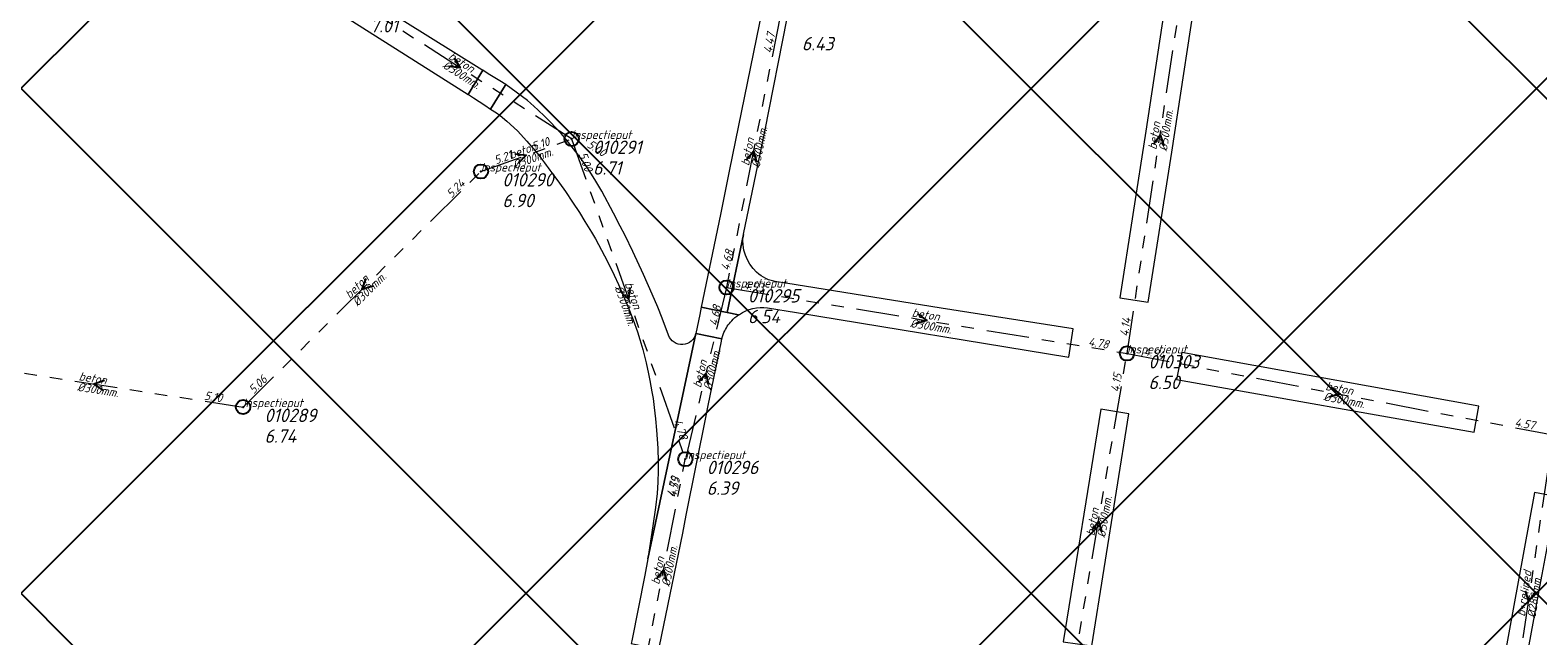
# Model space of a CAD drawing. Extents: x 148869 to 161638, y 453607 to 469810.
# Tile 173 of 256: x 153029 to 153240, y 463388 to 463473. Entities that reach past the tile are written whole.
import ezdxf

# ---------------------------------------------------------------- set-up
doc = ezdxf.new("R2010")
doc.units = 0
doc.header["$PDMODE"] = 32
doc.header["$PDSIZE"] = 2
doc.linetypes.add('RI-GWA', pattern=[18.45, 6, -1.8, 1.75, -1.8, 1.75, -1.8, 1.75, -1.8])
doc.layers.get('0').update_dxf_attribs({"linetype": 'CONTINUOUS'})
doc.layers.get('DEFPOINTS').update_dxf_attribs({"linetype": 'CONTINUOUS'})
doc.layers.add('2023 hatch', color=90, linetype='CONTINUOUS')
for name, color, linetype, lineweight in [('B-OI-RI-GWA-MATERIAAL-T18', 10, 'CONTINUOUS', 18), ('B-OI-RI-GWA-PUTDEKSELHOOGTE-T25', 10, 'CONTINUOUS', 25), ('B-OI-RI-GWA_BOB-T18', 10, 'CONTINUOUS', 18), ('B-OI-RI-GWA_DIAMETER-T18', 10, 'CONTINUOUS', 18), ('B-OI-RI-GWA_PUTNUMMER-T18', 10, 'CONTINUOUS', 18), ('B-OI-RI-GWA_RIOOLPUT-S', 10, 'CONTINUOUS', 25), ('B-OI-RI-GWA_TRANSPORTLEIDING-G', 10, 'RI-GWA', 18), ('B-OI-RI-STROOMRICHTING-S', 252, 'CONTINUOUS', 25), ('B-RO-VH-VERHARDING_STRAATBAKSTEEN-GV', 251, 'CONTINUOUS', 18)]:
    doc.layers.add(name, color=color, linetype=linetype, lineweight=lineweight)
doc.styles.add('NLCS-ISO-M500-T18_CURSIEF', font='NLCS-ISO.ttf', dxfattribs={"oblique": 15, "height": 0.9})
doc.styles.add('NLCS-ISO-M750-T25_CURSIEF', font='NLCS-ISO.ttf', dxfattribs={"oblique": 15, "height": 1.875})

# ---------------------------------------------------------------- blocks, each defined once
blk = doc.blocks.new('ACMAP_ANN_TEMPLATE_gwa-diam')
at = {"color": 0, "linetype": 'ByBlock', "style": 'NLCS-ISO-M500-T18_CURSIEF', "oblique": 15}
blk.add_attdef('gwa-diam', (-2.2, -1.3), '', height=1.2, dxfattribs=at)
blk = doc.blocks.new('ACMAP_ANN_TEMPLATE_gwa-materiaal')
at = {"color": 0, "linetype": 'ByBlock', "style": 'NLCS-ISO-M500-T18_CURSIEF', "oblique": 15}
blk.add_attdef('gwa-mat', (-2.2, 0.2), '', height=1.2, dxfattribs=at)
blk = doc.blocks.new('ACMAP_ANN_TEMPLATE_gwa-nap-l')
at = {"color": 0, "linetype": 'ByBlock', "style": 'NLCS-ISO-M500-T18_CURSIEF', "oblique": 15}
blk.add_attdef('gwa-nap-l', (2.3, 0.2), '', height=1.2, dxfattribs=at)
blk = doc.blocks.new('ACMAP_ANN_TEMPLATE_gwa-nap-r')
at = {"color": 0, "linetype": 'ByBlock', "style": 'NLCS-ISO-M500-T18_CURSIEF', "oblique": 15}
blk.add_attdef('gwa-nap-r', (-5.6, 0.2), '', height=1.2, dxfattribs=at)
blk = doc.blocks.new('ACMAP_ANN_TEMPLATE_gwa-puth')
at = {"color": 0, "linetype": 'ByBlock', "style": 'NLCS-ISO-M750-T25_CURSIEF', "oblique": 15}
blk.add_attdef('gwa-puth', (3, -5), '', height=1.88, dxfattribs=at)
blk = doc.blocks.new('ACMAP_ANN_TEMPLATE_gwa-putnr')
at = {"color": 0, "linetype": 'ByBlock', "style": 'NLCS-ISO-M750-T25_CURSIEF', "oblique": 15}
blk.add_attdef('gwa-putnr', (3, -2.1), '', height=1.88, dxfattribs=at)
blk = doc.blocks.new('ACMAP_ANN_TEMPLATE_type knoop')
at = {"layer": 'DEFPOINTS', "style": 'NLCS-ISO-M500-T18_CURSIEF', "oblique": 15}
blk.add_attdef('type_knoop', (0, 0), '', height=1.2, dxfattribs=at)

msp = doc.modelspace()

# ---------------------------------------------------------------- hatches: boundary and pattern name
at = {"layer": '2023 hatch'}
h = msp.add_hatch(dxfattribs=at)
h.set_pattern_fill('L45L135', color=256, scale=49.98)
h.set_pattern_definition([(45, (0, 0), (-35.341197, 35.341197), []), (135, (0, 0), (-35.341197, -35.341197), [])])
h.paths.add_polyline_path([(155033.65, 463387.49), (154736.21, 463174.82), (154703.82, 463157.03), (154669.13, 463116.73), (154497.36, 463128.81), (154485.96, 463103.35), (154403, 462810.28), (154029.41, 462913.19), (153921.91, 462926.36), (153533.06, 462959.92), (153521.58, 463046.87), (153065.73, 463131.59), (152840.09, 463157.69), (152602.55, 463321.62), (152457.44, 463373.38), (152283.77, 463566.95), (152230.15, 463641.33), (152156.25, 463699.58), (152012.16, 463887.19), (152009.38, 463939.89), (151991.35, 464191.03), (152103.19, 464343.83), (152153.39, 464455.21), (152151.03, 464561.94), (152249.45, 464811.76), (152130.92, 465032.5), (152332.42, 465169.93), (152738.18, 465252.75), (152947.54, 465152.17), (153150.32, 465023.39), (153302.02, 464886.05), (153728.6, 464650.43), (153874.6, 464567.83), (153954.88, 464501.43), (153988.94, 464472.57), (154027.82, 464422.75), (154193.47, 464138.07), (154280.01, 463968.67), (154339.28, 463993.19), (154494.94, 463873.13), (154622.49, 463821.49), (154755.92, 463721.99), (154868.72, 463597.28)])

# ---------------------------------------------------------------- linework, layer by layer
at = {"layer": 'B-OI-RI-GWA_RIOOLPUT-S', "color": 251}
for p in [(153104.48, 463457.42), (153091.79, 463452.86), (153126.15, 463436.62), (153182.2, 463427.39), (153058.51, 463419.88), (153120.39, 463412.59)]:
    msp.add_point(p, dxfattribs=at)
at = {"layer": 'B-OI-RI-GWA_TRANSPORTLEIDING-G', "color": 251}
for p, q in [((153182.2, 463427.39), (153191.47, 463488.62)), ((153104.48, 463457.42), (153073.28, 463477.34)), ((153133.69, 463474.82), (153126.15, 463436.62)), ((153091.79, 463452.86), (153104.48, 463457.42)), ((153104.48, 463457.42), (153120.39, 463412.59)), ((153058.51, 463419.88), (153091.79, 463452.86)), ((153126.15, 463436.62), (153120.39, 463412.59)), ((153126.15, 463436.62), (153182.2, 463427.39)), ((153016.72, 463426.35), (153058.51, 463419.88)), ((153174.22, 463380.46), (153182.2, 463427.39)), ((153182.2, 463427.39), (153241.84, 463415.98)), ((153234.95, 463369.31), (153241.84, 463415.98)), ((153114.3, 463381.6), (153120.39, 463412.59))]:
    msp.add_line(p, q, dxfattribs=at)
at = {"layer": 'B-OI-RI-STROOMRICHTING-S', "color": 251}
for points in [[(153088.05, 463468.76), (153088.88, 463467.38), (153087.27, 463467.55)], [(153185.9, 463456.69), (153186.83, 463458.01), (153187.33, 463456.47)], [(153096.54, 463455.33), (153098.14, 463455.14), (153097.02, 463453.98)], [(153128.92, 463454.45), (153129.92, 463455.72), (153130.35, 463454.17)], [(153075.67, 463437.9), (153075.14, 463436.37), (153076.67, 463436.87)], [(153112.62, 463436.6), (153112.42, 463435.01), (153111.27, 463436.12)], [(153152.86, 463432.95), (153154.17, 463432.01), (153152.64, 463431.53)], [(153122.23, 463423.37), (153123.27, 463424.6), (153123.62, 463423.04)], [(153039.14, 463423.61), (153037.61, 463423.11), (153038.92, 463422.18)], [(153210.73, 463422.66), (153212.02, 463421.68), (153210.46, 463421.25)], [(153177.26, 463402.63), (153178.2, 463403.93), (153178.67, 463402.38)], [(153116.36, 463395.82), (153117.35, 463397.09), (153117.77, 463395.54)], [(153237.89, 463394.17), (153238.39, 463392.65), (153239.32, 463393.96)]]:
    msp.add_lwpolyline(points, dxfattribs=at)
at = {"layer": 'B-RO-VH-VERHARDING_STRAATBAKSTEEN-GV', "flags": 128}
for points in [[(153194.24, 463484.13), (153195.66, 463494.95), (153196.38, 463500), (153196.48, 463500.63), (153196.14, 463500.68), (153196.17, 463500.83), (153193.04, 463501.37), (153191.02, 463489.36), (153189.55, 463489.6), (153184.83, 463458.51), (153181.21, 463435.19), (153185.16, 463434.57), (153188.45, 463455.59), (153192.32, 463481)], [(153095.34, 463465), (153095.27, 463465.04), (153095.2, 463464.91), (153093.14, 463461.61), (153093.95, 463461.08), (153094.47, 463460.68), (153095.41, 463459.9), (153096.89, 463458.56), (153098.23, 463457.09), (153099.08, 463456.1), (153099.62, 463455.47)], [(153118.03, 463429.94), (153117.17, 463432.33), (153116.55, 463433.85), (153115.77, 463435.7), (153114.55, 463438.45), (153113.06, 463441.64), (153111.96, 463443.89), (153111.28, 463445.23), (153110.36, 463447.01), (153108.69, 463450.11), (153107.72, 463451.76), (153106.68, 463453.38), (153105.58, 463454.96), (153104.75, 463456.05), (153104.24, 463456.7), (153103.72, 463457.33), (153103, 463458.16), (153102.27, 463458.98), (153101.52, 463459.78), (153100.74, 463460.56), (153099.75, 463461.51), (153098.73, 463462.43), (153098.32, 463462.79), (153095.34, 463465)], [(153101.7, 463452.67), (153102.77, 463451.23), (153103.61, 463450.07), (153104.61, 463448.59), (153105.59, 463447.1), (153106.35, 463445.88), (153107.27, 463444.35), (153107.8, 463443.42), (153108.66, 463441.85), (153109.49, 463440.27), (153110.44, 463438.34), (153111.04, 463437.04), (153111.76, 463435.41), (153112.31, 463434.09), (153113.09, 463432.09), (153113.7, 463430.41), (153114.04, 463429.32), (153114.43, 463427.93), (153114.9, 463426.08), (153115.25, 463424.52), (153115.43, 463423.59), (153115.72, 463422.03), (153115.87, 463421.08), (153116.05, 463419.82), (153116.23, 463418.24), (153116.38, 463416.66), (153116.47, 463415.39), (153116.53, 463414.12), (153116.58, 463412.21), (153116.58, 463410.94), (153116.54, 463409.35), (153116.45, 463407.76), (153116.21, 463405.83), (153115.85, 463403.25), (153115.15, 463398.63), (153121.88, 463430.2)], [(153128.52, 463444.02), (153126.23, 463433.12), (153127.85, 463432.78), (153127.95, 463432.86)], [(153131.88, 463433.77), (153135.94, 463433.11), (153174.05, 463426.89), (153174.67, 463430.83), (153156.2, 463433.73), (153134.46, 463437.22), (153133.19, 463437.42)], [(153127.85, 463432.78), (153126.23, 463433.12), (153122.63, 463433.88), (153122.42, 463432.86), (153122.06, 463431.08), (153121.88, 463430.2), (153125.51, 463429.43), (153125.58, 463429.76), (153125.8, 463430.32)]]:
    msp.add_lwpolyline(points, dxfattribs=at)
for points in [[(153057.16, 463488.79), (153054.97, 463485.44), (153073.85, 463473.84), (153090.01, 463463.66), (153092.04, 463467.03), (153091.91, 463467.11), (153073.58, 463478.59)], [(153128.52, 463444.02), (153128.52, 463444.07), (153128.53, 463444.08), (153131.52, 463458.47), (153134.62, 463474.33), (153134.73, 463474.95), (153131.21, 463475.71), (153126.54, 463452.93), (153125.29, 463446.84), (153122.63, 463433.88), (153126.23, 463433.12)], [(153093.14, 463461.61), (153095.2, 463464.91), (153095.27, 463465.04), (153094.43, 463465.56), (153092.82, 463466.55), (153092.04, 463467.03), (153090.01, 463463.66), (153090.05, 463463.63), (153090.74, 463463.18), (153092.32, 463462.16)], [(153116.79, 463386.42), (153120.03, 463402.22), (153120.53, 463404.73), (153123.3, 463418.65), (153123.6, 463420.12), (153125.44, 463429.11), (153125.51, 463429.43), (153121.88, 463430.2), (153115.15, 463398.63), (153114.71, 463396.33), (153112.9, 463387.16), (153112.81, 463386.77), (153116.69, 463385.98)], [(153231.44, 463420.02), (153192.18, 463427.08), (153189.88, 463427.53), (153189.13, 463423.72), (153230.79, 463416.38)], [(153178.55, 463419.59), (153173.27, 463387.02), (153177.28, 463386.45), (153182.45, 463418.95)], [(153228.96, 463336.11), (153233.15, 463357.82), (153233.89, 463361.71), (153239.86, 463394.22), (153241, 463400.16), (153242.29, 463407.2), (153242.31, 463407.32), (153242.18, 463407.34), (153239.2, 463407.91), (153234.03, 463379.6), (153226.07, 463336.5), (153226.05, 463336.37), (153228.9, 463335.8), (153228.93, 463335.96)]]:
    msp.add_lwpolyline(points, close=True, dxfattribs=at)
at = {"layer": 'B-RO-VH-VERHARDING_STRAATBAKSTEEN-GV'}
for points in [[(153099.62, 463455.47, -0.015343), (153101.7, 463452.67)], [(153130.37, 463438.77, -0.247329), (153128.52, 463444.02)], [(153133.19, 463437.42, -0.162018), (153130.37, 463438.77)], [(153126.88, 463431.96, -0.059801), (153127.85, 463432.78)], [(153127.95, 463432.86, -0.176814), (153131.88, 463433.77)], [(153121.88, 463430.2, -0.747521), (153118.03, 463429.94)], [(153125.8, 463430.32, -0.086528), (153126.88, 463431.96)]]:
    msp.add_lwpolyline(points, format="xyb", dxfattribs=at)

# ---------------------------------------------------------------- block references
at = {"layer": 'B-OI-RI-GWA-MATERIAAL-T18', "color": 251}
for p, rotation, values in [((153088.88, 463467.38), 327.4433342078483, {'gwa-mat': 'beton'}), ((153186.83, 463458.01), 81.39100463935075, {'gwa-mat': 'beton'}), ((153129.92, 463455.72), 78.83436000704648, {'gwa-mat': 'beton'}), ((153098.14, 463455.14), 19.7652943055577, {'gwa-mat': 'beton'}), ((153075.15, 463436.37), 44.74058834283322, {'gwa-mat': 'beton'}), ((153112.43, 463435.01), 289.5395842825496, {'gwa-mat': 'beton'}), ((153154.17, 463432.01), 350.6487770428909, {'gwa-mat': 'beton'}), ((153123.27, 463424.6), 76.5205001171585, {'gwa-mat': 'beton'}), ((153037.61, 463423.11), 351.199241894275, {'gwa-mat': 'beton'}), ((153212.02, 463421.68), 349.1693563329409, {'gwa-mat': 'beton'}), ((153178.21, 463403.92), 80.34970018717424, {'gwa-mat': 'beton'}), ((153117.35, 463397.09), 78.88219125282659, {'gwa-mat': 'beton'}), ((153238.39, 463392.65), 81.60195363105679, {'gwa-mat': 'b+relined'})]:
    msp.add_blockref('ACMAP_ANN_TEMPLATE_gwa-materiaal', p, dxfattribs=dict(at, rotation=rotation)).add_auto_attribs(values)
at = {"layer": 'B-OI-RI-GWA-PUTDEKSELHOOGTE-T25', "color": 251}
for p, values in [((153073.28, 463477.34), {'gwa-puth': '7.01'}), ((153133.69, 463474.82), {'gwa-puth': '6.43'}), ((153104.48, 463457.42), {'gwa-puth': '6.71'}), ((153091.79, 463452.86), {'gwa-puth': '6.90'}), ((153126.15, 463436.62), {'gwa-puth': '6.54'}), ((153182.2, 463427.39), {'gwa-puth': '6.50'}), ((153058.51, 463419.88), {'gwa-puth': '6.74'}), ((153120.39, 463412.59), {'gwa-puth': '6.39'})]:
    msp.add_blockref('ACMAP_ANN_TEMPLATE_gwa-puth', p, dxfattribs=at).add_auto_attribs(values)
at = {"layer": 'B-OI-RI-GWA_BOB-T18', "color": 251}
for name, p, rotation, values in [('ACMAP_ANN_TEMPLATE_gwa-nap-r', (153133.69, 463474.82), 79.54836705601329, {'gwa-nap-r': '4.47'}), ('ACMAP_ANN_TEMPLATE_gwa-nap-r', (153104.48, 463457.42), 19.7652943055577, {'gwa-nap-r': '5.10'}), ('ACMAP_ANN_TEMPLATE_gwa-nap-l', (153091.79, 463452.86), 19.7652943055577, {'gwa-nap-l': '5.21'}), ('ACMAP_ANN_TEMPLATE_gwa-nap-l', (153104.48, 463457.42), 289.5395842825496, {'gwa-nap-l': '5.00'}), ('ACMAP_ANN_TEMPLATE_gwa-nap-l', (153104.48, 463457.42), 327.4433342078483, {'gwa-nap-l': '5.00'}), ('ACMAP_ANN_TEMPLATE_gwa-nap-r', (153091.79, 463452.86), 44.74058834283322, {'gwa-nap-r': '5.24'}), ('ACMAP_ANN_TEMPLATE_gwa-nap-l', (153126.15, 463436.62), 76.5205001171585, {'gwa-nap-l': '4.68'}), ('ACMAP_ANN_TEMPLATE_gwa-nap-l', (153126.15, 463436.62), 350.6487770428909, {'gwa-nap-l': '4.93'}), ('ACMAP_ANN_TEMPLATE_gwa-nap-r', (153126.15, 463436.62), 78.83436000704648, {'gwa-nap-r': '4.68'}), ('ACMAP_ANN_TEMPLATE_gwa-nap-l', (153182.2, 463427.39), 81.39100463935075, {'gwa-nap-l': '4.14'}), ('ACMAP_ANN_TEMPLATE_gwa-nap-r', (153182.2, 463427.39), 350.6487770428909, {'gwa-nap-r': '4.78'}), ('ACMAP_ANN_TEMPLATE_gwa-nap-l', (153182.2, 463427.39), 349.1693563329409, {'gwa-nap-l': '4.94'}), ('ACMAP_ANN_TEMPLATE_gwa-nap-l', (153058.51, 463419.88), 44.74058834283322, {'gwa-nap-l': '5.06'}), ('ACMAP_ANN_TEMPLATE_gwa-nap-r', (153182.2, 463427.39), 80.34970018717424, {'gwa-nap-r': '4.15'}), ('ACMAP_ANN_TEMPLATE_gwa-nap-r', (153058.51, 463419.88), 351.199241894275, {'gwa-nap-r': '5.10'}), ('ACMAP_ANN_TEMPLATE_gwa-nap-r', (153120.39, 463412.59), 289.5395842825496, {'gwa-nap-r': '4.78'}), ('ACMAP_ANN_TEMPLATE_gwa-nap-r', (153241.84, 463415.98), 349.1693563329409, {'gwa-nap-r': '4.57'}), ('ACMAP_ANN_TEMPLATE_gwa-nap-r', (153120.39, 463412.59), 76.5205001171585, {'gwa-nap-r': '4.79'}), ('ACMAP_ANN_TEMPLATE_gwa-nap-r', (153120.39, 463412.59), 78.88219125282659, {'gwa-nap-r': '4.55'})]:
    msp.add_blockref(name, p, dxfattribs=dict(at, rotation=rotation)).add_auto_attribs(values)
at = {"layer": 'B-OI-RI-GWA_DIAMETER-T18', "color": 251}
for p, rotation, values in [((153088.88, 463467.38), 327.4433342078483, {'gwa-diam': '%%c300mm.'}), ((153186.83, 463458.01), 81.39100463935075, {'gwa-diam': '%%c500mm.'}), ((153129.92, 463455.72), 78.83436000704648, {'gwa-diam': '%%c300mm.'}), ((153098.14, 463455.14), 19.7652943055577, {'gwa-diam': '%%c300mm.'}), ((153075.15, 463436.37), 44.74058834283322, {'gwa-diam': '%%c300mm.'}), ((153112.43, 463435.01), 289.5395842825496, {'gwa-diam': '%%c300mm.'}), ((153154.17, 463432.01), 350.6487770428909, {'gwa-diam': '%%c300mm.'}), ((153123.27, 463424.6), 76.5205001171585, {'gwa-diam': '%%c300mm.'}), ((153037.61, 463423.11), 351.199241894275, {'gwa-diam': '%%c300mm.'}), ((153212.02, 463421.68), 349.1693563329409, {'gwa-diam': '%%c300mm.'}), ((153178.21, 463403.92), 80.34970018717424, {'gwa-diam': '%%c500mm.'}), ((153117.35, 463397.09), 78.88219125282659, {'gwa-diam': '%%c300mm.'}), ((153238.39, 463392.65), 81.60195363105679, {'gwa-diam': '%%c280mm.'})]:
    msp.add_blockref('ACMAP_ANN_TEMPLATE_gwa-diam', p, dxfattribs=dict(at, rotation=rotation)).add_auto_attribs(values)
at = {"layer": 'B-OI-RI-GWA_PUTNUMMER-T18', "color": 251}
for p, values in [((153104.48, 463457.42), {'gwa-putnr': '010291'}), ((153091.79, 463452.86), {'gwa-putnr': '010290'}), ((153126.15, 463436.62), {'gwa-putnr': '010295'}), ((153182.2, 463427.39), {'gwa-putnr': '010303'}), ((153058.51, 463419.88), {'gwa-putnr': '010289'}), ((153120.39, 463412.59), {'gwa-putnr': '010296'})]:
    msp.add_blockref('ACMAP_ANN_TEMPLATE_gwa-putnr', p, dxfattribs=at).add_auto_attribs(values)
at = {"layer": 'DEFPOINTS'}
for p in [(153104.48, 463457.42), (153091.79, 463452.86), (153126.15, 463436.62), (153182.2, 463427.39), (153058.51, 463419.88), (153120.39, 463412.59)]:
    msp.add_blockref('ACMAP_ANN_TEMPLATE_type knoop', p, dxfattribs=at).add_auto_attribs({'type_knoop': 'inspectieput'})

doc.saveas('drawing.dxf')
